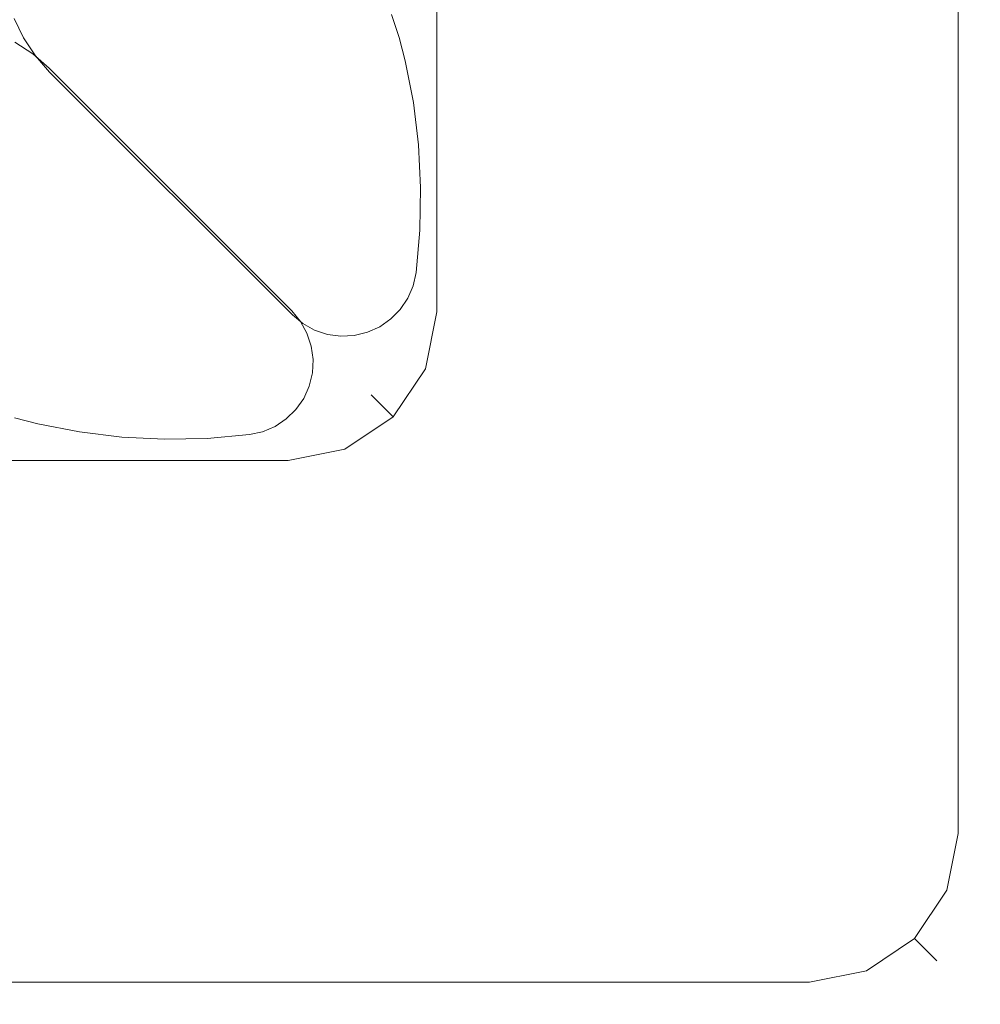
# Model space of a CAD drawing. Extents: x 0 to 804, y -801 to 0.
# Tile 6 of 11: x 754 to 778, y -776 to -751. Entities that reach past the tile are written whole.
import ezdxf

# ---------------------------------------------------------------- set-up
doc = ezdxf.new("R2010")
doc.units = 0
doc.header["$MEASUREMENT"] = 0
doc.layers.add('REA_CHROM', color=251, linetype='Continuous')
doc.layers.add('REA_USZCZELKA', color=179, linetype='Continuous')

msp = doc.modelspace()

# ---------------------------------------------------------------- linework, layer by layer
at = {"layer": 'REA_CHROM', "lineweight": 0}
for points, invisible_edges in [([(763.653, -758.097, 1861.763), (763.653, -758.097, 1897.659), (763.653, -48, 1897.659), (763.653, -48, 1861.763)], 11), ([(763.653, -758.097, 1861.763), (763.653, -48, 1861.763), (764.202, -48, 1860.312), (764.202, -758.646, 1860.312)], 11), ([(763.653, -48, 1897.659), (763.653, -758.097, 1897.659), (764.202, -758.646, 1899.11), (764.202, -48, 1899.11)], 11), ([(763.653, -758.097, 2.052), (763.653, -758.097, 37.948), (763.653, -48, 37.948), (763.653, -48, 2.052)], 11), ([(763.653, -758.097, 2.052), (763.653, -48, 2.052), (764.202, -48, 0.601), (764.202, -758.646, 0.601)], 11), ([(763.653, -48, 37.948), (763.653, -758.097, 37.948), (764.202, -758.646, 39.399), (764.202, -48, 39.399)], 11), ([(764.202, -758.646, 1860.312), (764.202, -48, 1860.312), (765.527, -48, 1859.711), (765.527, -759.971, 1859.711)], 15), ([(764.202, -48, 1899.11), (764.202, -758.646, 1899.11), (765.527, -759.971, 1899.711), (765.527, -48, 1899.711)], 15), ([(764.202, -758.646, 0.601), (764.202, -48, 0.601), (765.527, -48), (765.527, -759.971)], 15), ([(764.202, -48, 39.399), (764.202, -758.646, 39.399), (765.527, -759.971, 40), (765.527, -48, 40)], 15), ([(775.779, -770.223, 1859.711), (765.527, -759.971, 1859.711), (765.527, -48, 1859.711), (775.779, -48, 1859.711)], 11), ([(765.527, -759.971, 1899.711), (775.779, -770.223, 1899.711), (775.779, -48, 1899.711), (765.527, -48, 1899.711)], 11), ([(775.779, -770.223), (765.527, -759.971), (765.527, -48), (775.779, -48)], 11), ([(765.527, -759.971, 40), (775.779, -770.223, 40), (775.779, -48, 40), (765.527, -48, 40)], 11), ([(777.105, -48, 1860.312), (777.105, -771.548, 1860.312), (775.779, -770.223, 1859.711), (775.779, -48, 1859.711)], 15), ([(775.779, -48, 1899.711), (775.779, -770.223, 1899.711), (777.105, -771.548, 1899.11), (777.105, -48, 1899.11)], 11), ([(777.105, -48, 0.601), (777.105, -771.548, 0.601), (775.779, -770.223), (775.779, -48)], 15), ([(775.779, -48, 40), (775.779, -770.223, 40), (777.105, -771.548, 39.399), (777.105, -48, 39.399)], 11), ([(777.653, -48, 1861.763), (777.653, -772.097, 1861.763), (777.105, -771.548, 1860.312), (777.105, -48, 1860.312)], 11), ([(777.105, -48, 1899.11), (777.105, -771.548, 1899.11), (777.653, -772.097, 1897.659), (777.653, -48, 1897.659)], 15), ([(777.653, -48, 2.052), (777.653, -772.097, 2.052), (777.105, -771.548, 0.601), (777.105, -48, 0.601)], 11), ([(777.105, -48, 39.399), (777.105, -771.548, 39.399), (777.653, -772.097, 37.948), (777.653, -48, 37.948)], 15), ([(777.653, -772.097, 1897.659), (777.653, -772.097, 1861.763), (777.653, -48, 1861.763), (777.653, -48, 1897.659)], 11), ([(777.653, -772.097, 37.948), (777.653, -772.097, 2.052), (777.653, -48, 2.052), (777.653, -48, 37.948)], 11), ([(763.653, -758.097, 1897.659), (763.653, -758.097, 1861.763), (763.373, -759.505, 1861.763), (763.373, -759.505, 1897.659)], 15), ([(763.922, -760.054, 1899.11), (764.202, -758.646, 1899.11), (763.653, -758.097, 1897.659), (763.373, -759.505, 1897.659)], 15), ([(764.202, -758.646, 1860.312), (763.922, -760.054, 1860.312), (763.373, -759.505, 1861.763), (763.653, -758.097, 1861.763)], 15), ([(763.653, -758.097, 37.948), (763.653, -758.097, 2.052), (763.373, -759.505, 2.052), (763.373, -759.505, 37.948)], 15), ([(763.922, -760.054, 39.399), (764.202, -758.646, 39.399), (763.653, -758.097, 37.948), (763.373, -759.505, 37.948)], 15), ([(764.202, -758.646, 0.601), (763.922, -760.054, 0.601), (763.373, -759.505, 2.052), (763.653, -758.097, 2.052)], 15), ([(765.247, -761.379, 1899.711), (765.527, -759.971, 1899.711), (764.202, -758.646, 1899.11), (763.922, -760.054, 1899.11)], 11), ([(765.527, -759.971, 1859.711), (765.247, -761.379, 1859.711), (763.922, -760.054, 1860.312), (764.202, -758.646, 1860.312)], 11), ([(765.247, -761.379, 40), (765.527, -759.971, 40), (764.202, -758.646, 39.399), (763.922, -760.054, 39.399)], 11), ([(765.527, -759.971), (765.247, -761.379), (763.922, -760.054, 0.601), (764.202, -758.646, 0.601)], 11), ([(763.373, -759.505, 1897.659), (763.373, -759.505, 1861.763), (762.576, -760.698, 1861.763), (762.576, -760.698, 1897.659)], 15), ([(763.125, -761.247, 1899.11), (763.922, -760.054, 1899.11), (763.373, -759.505, 1897.659), (762.576, -760.698, 1897.659)], 7), ([(763.922, -760.054, 1860.312), (763.125, -761.247, 1860.312), (762.576, -760.698, 1861.763), (763.373, -759.505, 1861.763)], 13), ([(763.373, -759.505, 37.948), (763.373, -759.505, 2.052), (762.576, -760.698, 2.052), (762.576, -760.698, 37.948)], 15), ([(763.125, -761.247, 39.399), (763.922, -760.054, 39.399), (763.373, -759.505, 37.948), (762.576, -760.698, 37.948)], 7), ([(763.922, -760.054, 0.601), (763.125, -761.247, 0.601), (762.576, -760.698, 2.052), (763.373, -759.505, 2.052)], 13), ([(764.45, -762.572, 1899.711), (765.247, -761.379, 1899.711), (763.922, -760.054, 1899.11), (763.125, -761.247, 1899.11)], 11), ([(765.247, -761.379, 1859.711), (764.45, -762.572, 1859.711), (763.125, -761.247, 1860.312), (763.922, -760.054, 1860.312)], 11), ([(764.45, -762.572, 40), (765.247, -761.379, 40), (763.922, -760.054, 39.399), (763.125, -761.247, 39.399)], 11), ([(765.247, -761.379), (764.45, -762.572), (763.125, -761.247, 0.601), (763.922, -760.054, 0.601)], 11), ([(765.247, -761.379, 1899.711), (775.499, -771.631, 1899.711), (775.779, -770.223, 1899.711), (765.527, -759.971, 1899.711)], 15), ([(775.499, -771.631, 1859.711), (765.247, -761.379, 1859.711), (765.527, -759.971, 1859.711), (775.779, -770.223, 1859.711)], 15), ([(765.247, -761.379, 40), (775.499, -771.631, 40), (775.779, -770.223, 40), (765.527, -759.971, 40)], 15), ([(775.499, -771.631), (765.247, -761.379), (765.527, -759.971), (775.779, -770.223)], 15), ([(762.576, -760.698, 1897.659), (762.576, -760.698, 1861.763), (761.382, -761.496, 1861.763), (761.382, -761.496, 1897.659)], 14), ([(761.931, -762.045, 1899.11), (763.125, -761.247, 1899.11), (762.576, -760.698, 1897.659), (761.382, -761.496, 1897.659)], 15), ([(763.125, -761.247, 1860.312), (761.931, -762.045, 1860.312), (761.382, -761.496, 1861.763), (762.576, -760.698, 1861.763)], 15), ([(762.576, -760.698, 37.948), (762.576, -760.698, 2.052), (761.382, -761.496, 2.052), (761.382, -761.496, 37.948)], 14), ([(761.931, -762.045, 39.399), (763.125, -761.247, 39.399), (762.576, -760.698, 37.948), (761.382, -761.496, 37.948)], 15), ([(763.125, -761.247, 0.601), (761.931, -762.045, 0.601), (761.382, -761.496, 2.052), (762.576, -760.698, 2.052)], 15), ([(763.256, -763.37, 1899.711), (764.45, -762.572, 1899.711), (763.125, -761.247, 1899.11), (761.931, -762.045, 1899.11)], 11), ([(764.45, -762.572, 1859.711), (763.256, -763.37, 1859.711), (761.931, -762.045, 1860.312), (763.125, -761.247, 1860.312)], 11), ([(763.256, -763.37, 40), (764.45, -762.572, 40), (763.125, -761.247, 39.399), (761.931, -762.045, 39.399)], 11), ([(764.45, -762.572), (763.256, -763.37), (761.931, -762.045, 0.601), (763.125, -761.247, 0.601)], 11), ([(764.45, -762.572, 1899.711), (774.702, -772.824, 1899.711), (775.499, -771.631, 1899.711), (765.247, -761.379, 1899.711)], 15), ([(774.702, -772.824, 1859.711), (764.45, -762.572, 1859.711), (765.247, -761.379, 1859.711), (775.499, -771.631, 1859.711)], 15), ([(764.45, -762.572, 40), (774.702, -772.824, 40), (775.499, -771.631, 40), (765.247, -761.379, 40)], 15), ([(774.702, -772.824), (764.45, -762.572), (765.247, -761.379), (775.499, -771.631)], 15), ([(761.382, -761.496, 1897.659), (761.382, -761.496, 1861.763), (759.974, -761.776, 1861.763), (759.974, -761.776, 1897.659)], 15), ([(760.523, -762.325, 1899.11), (761.931, -762.045, 1899.11), (761.382, -761.496, 1897.659), (759.974, -761.776, 1897.659)], 15), ([(761.931, -762.045, 1860.312), (760.523, -762.325, 1860.312), (759.974, -761.776, 1861.763), (761.382, -761.496, 1861.763)], 15), ([(761.382, -761.496, 37.948), (761.382, -761.496, 2.052), (759.974, -761.776, 2.052), (759.974, -761.776, 37.948)], 15), ([(760.523, -762.325, 39.399), (761.931, -762.045, 39.399), (761.382, -761.496, 37.948), (759.974, -761.776, 37.948)], 15), ([(761.931, -762.045, 0.601), (760.523, -762.325, 0.601), (759.974, -761.776, 2.052), (761.382, -761.496, 2.052)], 15), ([(48, -761.776, 1861.763), (48, -761.776, 1897.659), (759.974, -761.776, 1897.659), (759.974, -761.776, 1861.763)], 15), ([(48, -761.776, 1861.763), (759.974, -761.776, 1861.763), (760.523, -762.325, 1860.312), (48, -762.325, 1860.312)], 11), ([(759.974, -761.776, 1897.659), (48, -761.776, 1897.659), (48, -762.325, 1899.11), (760.523, -762.325, 1899.11)], 11), ([(48, -761.776, 2.052), (48, -761.776, 37.948), (759.974, -761.776, 37.948), (759.974, -761.776, 2.052)], 15), ([(48, -761.776, 2.052), (759.974, -761.776, 2.052), (760.523, -762.325, 0.601), (48, -762.325, 0.601)], 11), ([(759.974, -761.776, 37.948), (48, -761.776, 37.948), (48, -762.325, 39.399), (760.523, -762.325, 39.399)], 11), ([(761.848, -763.65, 1899.711), (763.256, -763.37, 1899.711), (761.931, -762.045, 1899.11), (760.523, -762.325, 1899.11)], 11), ([(763.256, -763.37, 1859.711), (761.848, -763.65, 1859.711), (760.523, -762.325, 1860.312), (761.931, -762.045, 1860.312)], 11), ([(761.848, -763.65, 40), (763.256, -763.37, 40), (761.931, -762.045, 39.399), (760.523, -762.325, 39.399)], 11), ([(763.256, -763.37), (761.848, -763.65), (760.523, -762.325, 0.601), (761.931, -762.045, 0.601)], 11), ([(48, -762.325, 1860.312), (760.523, -762.325, 1860.312), (761.848, -763.65, 1859.711), (48, -763.65, 1859.711)], 15), ([(760.523, -762.325, 1899.11), (48, -762.325, 1899.11), (48, -763.65, 1899.711), (761.848, -763.65, 1899.711)], 15), ([(48, -762.325, 0.601), (760.523, -762.325, 0.601), (761.848, -763.65), (48, -763.65)], 15), ([(760.523, -762.325, 39.399), (48, -762.325, 39.399), (48, -763.65, 40), (761.848, -763.65, 40)], 15), ([(763.256, -763.37, 1899.711), (773.508, -773.622, 1899.711), (774.702, -772.824, 1899.711), (764.45, -762.572, 1899.711)], 15), ([(773.508, -773.622, 1859.711), (763.256, -763.37, 1859.711), (764.45, -762.572, 1859.711), (774.702, -772.824, 1859.711)], 15), ([(763.256, -763.37, 40), (773.508, -773.622, 40), (774.702, -772.824, 40), (764.45, -762.572, 40)], 15), ([(773.508, -773.622), (763.256, -763.37), (764.45, -762.572), (774.702, -772.824)], 15), ([(761.848, -763.65, 1899.711), (772.1, -773.902, 1899.711), (773.508, -773.622, 1899.711), (763.256, -763.37, 1899.711)], 15), ([(772.1, -773.902, 1859.711), (761.848, -763.65, 1859.711), (763.256, -763.37, 1859.711), (773.508, -773.622, 1859.711)], 15), ([(761.848, -763.65, 40), (772.1, -773.902, 40), (773.508, -773.622, 40), (763.256, -763.37, 40)], 15), ([(772.1, -773.902), (761.848, -763.65), (763.256, -763.37), (773.508, -773.622)], 15), ([(761.848, -763.65, 1899.711), (48, -763.65, 1899.711), (48, -773.902, 1899.711), (772.1, -773.902, 1899.711)], 15), ([(772.1, -773.902, 1859.711), (48, -773.902, 1859.711), (48, -763.65, 1859.711), (761.848, -763.65, 1859.711)], 15), ([(761.848, -763.65, 40), (48, -763.65, 40), (48, -773.902, 40), (772.1, -773.902, 40)], 15), ([(48, -763.65), (761.848, -763.65), (772.1, -773.902), (48, -773.902)], 15), ([(777.105, -771.548, 1860.312), (776.824, -772.956, 1860.312), (775.499, -771.631, 1859.711), (775.779, -770.223, 1859.711)], 15), ([(776.824, -772.956, 1899.11), (777.105, -771.548, 1899.11), (775.779, -770.223, 1899.711), (775.499, -771.631, 1899.711)], 15), ([(777.105, -771.548, 0.601), (776.824, -772.956, 0.601), (775.499, -771.631), (775.779, -770.223)], 15), ([(776.824, -772.956, 39.399), (777.105, -771.548, 39.399), (775.779, -770.223, 40), (775.499, -771.631, 40)], 15), ([(777.653, -772.097, 1861.763), (777.373, -773.505, 1861.763), (776.824, -772.956, 1860.312), (777.105, -771.548, 1860.312)], 11), ([(777.373, -773.505, 1897.659), (777.653, -772.097, 1897.659), (777.105, -771.548, 1899.11), (776.824, -772.956, 1899.11)], 11), ([(777.653, -772.097, 2.052), (777.373, -773.505, 2.052), (776.824, -772.956, 0.601), (777.105, -771.548, 0.601)], 11), ([(777.373, -773.505, 37.948), (777.653, -772.097, 37.948), (777.105, -771.548, 39.399), (776.824, -772.956, 39.399)], 11), ([(776.824, -772.956, 1860.312), (776.027, -774.149, 1860.312), (774.702, -772.824, 1859.711), (775.499, -771.631, 1859.711)], 15), ([(776.027, -774.149, 1899.11), (776.824, -772.956, 1899.11), (775.499, -771.631, 1899.711), (774.702, -772.824, 1899.711)], 15), ([(776.824, -772.956, 0.601), (776.027, -774.149, 0.601), (774.702, -772.824), (775.499, -771.631)], 15), ([(776.027, -774.149, 39.399), (776.824, -772.956, 39.399), (775.499, -771.631, 40), (774.702, -772.824, 40)], 15), ([(777.373, -773.505, 1897.659), (777.373, -773.505, 1861.763), (777.653, -772.097, 1861.763), (777.653, -772.097, 1897.659)], 15), ([(777.373, -773.505, 37.948), (777.373, -773.505, 2.052), (777.653, -772.097, 2.052), (777.653, -772.097, 37.948)], 15), ([(776.027, -774.149, 1860.312), (774.833, -774.947, 1860.312), (773.508, -773.622, 1859.711), (774.702, -772.824, 1859.711)], 15), ([(774.833, -774.947, 1899.11), (776.027, -774.149, 1899.11), (774.702, -772.824, 1899.711), (773.508, -773.622, 1899.711)], 15), ([(776.027, -774.149, 0.601), (774.833, -774.947, 0.601), (773.508, -773.622), (774.702, -772.824)], 15), ([(774.833, -774.947, 39.399), (776.027, -774.149, 39.399), (774.702, -772.824, 40), (773.508, -773.622, 40)], 15), ([(777.373, -773.505, 1861.763), (776.576, -774.698, 1861.763), (776.027, -774.149, 1860.312), (776.824, -772.956, 1860.312)], 11), ([(776.576, -774.698, 1897.659), (777.373, -773.505, 1897.659), (776.824, -772.956, 1899.11), (776.027, -774.149, 1899.11)], 11), ([(777.373, -773.505, 2.052), (776.576, -774.698, 2.052), (776.027, -774.149, 0.601), (776.824, -772.956, 0.601)], 11), ([(776.576, -774.698, 37.948), (777.373, -773.505, 37.948), (776.824, -772.956, 39.399), (776.027, -774.149, 39.399)], 11), ([(776.576, -774.698, 1897.659), (776.576, -774.698, 1861.763), (777.373, -773.505, 1861.763), (777.373, -773.505, 1897.659)], 14), ([(776.576, -774.698, 37.948), (776.576, -774.698, 2.052), (777.373, -773.505, 2.052), (777.373, -773.505, 37.948)], 14), ([(774.833, -774.947, 1860.312), (773.425, -775.227, 1860.312), (772.1, -773.902, 1859.711), (773.508, -773.622, 1859.711)], 15), ([(773.425, -775.227, 1899.11), (774.833, -774.947, 1899.11), (773.508, -773.622, 1899.711), (772.1, -773.902, 1899.711)], 15), ([(774.833, -774.947, 0.601), (773.425, -775.227, 0.601), (772.1, -773.902), (773.508, -773.622)], 15), ([(773.425, -775.227, 39.399), (774.833, -774.947, 39.399), (773.508, -773.622, 40), (772.1, -773.902, 40)], 15), ([(48, -773.902, 1859.711), (772.1, -773.902, 1859.711), (773.425, -775.227, 1860.312), (48, -775.227, 1860.312)], 11), ([(772.1, -773.902, 1899.711), (48, -773.902, 1899.711), (48, -775.227, 1899.11), (773.425, -775.227, 1899.11)], 11), ([(48, -773.902), (772.1, -773.902), (773.425, -775.227, 0.601), (48, -775.227, 0.601)], 11), ([(772.1, -773.902, 40), (48, -773.902, 40), (48, -775.227, 39.399), (773.425, -775.227, 39.399)], 11), ([(776.576, -774.698, 1861.763), (775.382, -775.496, 1861.763), (774.833, -774.947, 1860.312), (776.027, -774.149, 1860.312)], 3), ([(775.382, -775.496, 1897.659), (776.576, -774.698, 1897.659), (776.027, -774.149, 1899.11), (774.833, -774.947, 1899.11)], 9), ([(776.576, -774.698, 2.052), (775.382, -775.496, 2.052), (774.833, -774.947, 0.601), (776.027, -774.149, 0.601)], 3), ([(775.382, -775.496, 37.948), (776.576, -774.698, 37.948), (776.027, -774.149, 39.399), (774.833, -774.947, 39.399)], 9), ([(775.382, -775.496, 1897.659), (775.382, -775.496, 1861.763), (776.576, -774.698, 1861.763), (776.576, -774.698, 1897.659)], 15), ([(775.382, -775.496, 37.948), (775.382, -775.496, 2.052), (776.576, -774.698, 2.052), (776.576, -774.698, 37.948)], 15), ([(775.382, -775.496, 1861.763), (773.974, -775.776, 1861.763), (773.425, -775.227, 1860.312), (774.833, -774.947, 1860.312)], 11), ([(773.974, -775.776, 1897.659), (775.382, -775.496, 1897.659), (774.833, -774.947, 1899.11), (773.425, -775.227, 1899.11)], 11), ([(775.382, -775.496, 2.052), (773.974, -775.776, 2.052), (773.425, -775.227, 0.601), (774.833, -774.947, 0.601)], 11), ([(773.974, -775.776, 37.948), (775.382, -775.496, 37.948), (774.833, -774.947, 39.399), (773.425, -775.227, 39.399)], 11), ([(48, -775.227, 1860.312), (773.425, -775.227, 1860.312), (773.974, -775.776, 1861.763), (48, -775.776, 1861.763)], 15), ([(773.425, -775.227, 1899.11), (48, -775.227, 1899.11), (48, -775.776, 1897.659), (773.974, -775.776, 1897.659)], 15), ([(48, -775.227, 0.601), (773.425, -775.227, 0.601), (773.974, -775.776, 2.052), (48, -775.776, 2.052)], 15), ([(773.425, -775.227, 39.399), (48, -775.227, 39.399), (48, -775.776, 37.948), (773.974, -775.776, 37.948)], 15), ([(773.974, -775.776, 1897.659), (773.974, -775.776, 1861.763), (775.382, -775.496, 1861.763), (775.382, -775.496, 1897.659)], 15), ([(773.974, -775.776, 37.948), (773.974, -775.776, 2.052), (775.382, -775.496, 2.052), (775.382, -775.496, 37.948)], 15), ([(773.974, -775.776, 1861.763), (773.974, -775.776, 1897.659), (48, -775.776, 1897.659), (48, -775.776, 1861.763)], 11), ([(773.974, -775.776, 2.052), (773.974, -775.776, 37.948), (48, -775.776, 37.948), (48, -775.776, 2.052)], 11)]:
    msp.add_3dface(points, dxfattribs=dict(at, invisible_edges=invisible_edges))
at = {"layer": 'REA_USZCZELKA', "lineweight": 0}
for points, invisible_edges in [([(753.978, -751.87, 40), (753.745, -751.391, 40), (763.084, -751.287, 40), (763.271, -751.857, 40)], 10), ([(753.978, -751.87, 1859.711), (763.271, -751.857, 1859.711), (763.084, -751.287, 1859.711), (753.745, -751.391, 1859.711)], 5), ([(753.745, -751.391, 40), (753.978, -751.87, 40), (753.978, -751.87, 1859.711), (753.745, -751.391, 1859.711)], 15), ([(763.271, -751.857, 40), (763.084, -751.287, 40), (763.084, -751.287, 1859.711), (763.271, -751.857, 1859.711)], 15), ([(754.272, -752.314, 1859.711), (763.423, -752.436, 1859.711), (763.271, -751.857, 1859.711), (753.978, -751.87, 1859.711)], 15), ([(754.272, -752.314, 40), (753.978, -751.87, 40), (763.271, -751.857, 40), (763.423, -752.436, 40)], 15), ([(753.978, -751.87, 40), (754.272, -752.314, 40), (754.272, -752.314, 1859.711), (753.978, -751.87, 1859.711)], 10), ([(763.423, -752.436, 40), (763.271, -751.857, 40), (763.271, -751.857, 1859.711), (763.423, -752.436, 1859.711)], 10), ([(754.208, -752.267, 1859.711), (753.764, -751.973, 1859.711), (753.751, -761.265, 1859.711), (754.33, -761.417, 1859.711)], 15), ([(754.208, -752.267, 40), (754.33, -761.417, 40), (753.751, -761.265, 40), (753.764, -751.973, 40)], 15), ([(753.764, -751.973, 40), (753.764, -751.973, 1859.711), (754.208, -752.267, 1859.711), (754.208, -752.267, 40)], 5), ([(754.208, -752.267, 40), (754.208, -752.267, 1859.711), (754.608, -752.617, 1859.711), (754.608, -752.617, 40)], 1), ([(754.208, -752.267, 40), (754.608, -752.617, 40), (754.33, -761.417, 40), (754.208, -752.267, 40)], 15), ([(754.608, -752.617, 1859.711), (754.208, -752.267, 1859.711), (754.33, -761.417, 1859.711), (754.608, -752.617, 1859.711)], 15), ([(754.272, -752.314, 40), (754.623, -752.714, 40), (754.623, -752.714, 1859.711), (754.272, -752.314, 1859.711)], 8), ([(763.423, -752.436, 40), (754.623, -752.714, 40), (754.272, -752.314, 40), (763.423, -752.436, 40)], 15), ([(763.423, -752.436, 1859.711), (754.272, -752.314, 1859.711), (754.623, -752.714, 1859.711), (763.423, -752.436, 1859.711)], 15), ([(754.608, -752.617, 40), (755.365, -761.618, 40), (754.33, -761.417, 40), (754.608, -752.617, 40)], 13), ([(754.608, -752.617, 1859.711), (754.33, -761.417, 1859.711), (755.365, -761.618, 1859.711), (754.608, -752.617, 1859.711)], 13), ([(755.365, -761.618, 40), (754.608, -752.617, 40), (760.616, -758.625, 40), (755.365, -761.618, 40)], 13), ([(755.365, -761.618, 1859.711), (760.616, -758.625, 1859.711), (754.608, -752.617, 1859.711), (755.365, -761.618, 1859.711)], 13), ([(760.616, -758.625, 40), (754.608, -752.617, 40), (754.608, -752.617, 1859.711), (760.616, -758.625, 1859.711)], 15), ([(763.423, -752.436, 40), (763.623, -753.471, 40), (754.623, -752.714, 40), (763.423, -752.436, 40)], 14), ([(763.623, -753.471, 1859.711), (763.423, -752.436, 1859.711), (754.623, -752.714, 1859.711), (763.623, -753.471, 1859.711)], 14), ([(763.623, -753.471, 40), (763.423, -752.436, 40), (763.423, -752.436, 1859.711), (763.623, -753.471, 1859.711)], 15), ([(760.63, -758.722, 40), (754.623, -752.714, 40), (763.623, -753.471, 40), (760.63, -758.722, 40)], 14), ([(754.623, -752.714, 1859.711), (760.63, -758.722, 1859.711), (763.623, -753.471, 1859.711), (754.623, -752.714, 1859.711)], 14), ([(760.63, -758.722, 40), (760.63, -758.722, 1859.711), (754.623, -752.714, 1859.711), (754.623, -752.714, 40)], 15), ([(760.63, -758.722, 40), (763.623, -753.471, 40), (763.75, -754.517, 40), (760.63, -758.722, 40)], 13), ([(763.75, -754.517, 1859.711), (763.623, -753.471, 1859.711), (760.63, -758.722, 1859.711), (763.75, -754.517, 1859.711)], 15), ([(763.75, -754.517, 40), (763.623, -753.471, 40), (763.623, -753.471, 1859.711), (763.75, -754.517, 1859.711)], 11), ([(763.75, -754.517, 40), (763.804, -755.57, 40), (760.63, -758.722, 40), (763.75, -754.517, 40)], 15), ([(763.804, -755.57, 1859.711), (763.75, -754.517, 1859.711), (760.63, -758.722, 1859.711), (763.804, -755.57, 1859.711)], 15), ([(763.804, -755.57, 40), (763.75, -754.517, 40), (763.75, -754.517, 1859.711), (763.804, -755.57, 1859.711)], 10), ([(763.804, -755.57, 40), (763.784, -756.624, 40), (760.63, -758.722, 40), (763.804, -755.57, 40)], 15), ([(763.784, -756.624, 1859.711), (763.804, -755.57, 1859.711), (760.63, -758.722, 1859.711), (763.784, -756.624, 1859.711)], 15), ([(763.784, -756.624, 40), (763.804, -755.57, 40), (763.804, -755.57, 1859.711), (763.784, -756.624, 1859.711)], 10), ([(763.784, -756.624, 40), (763.689, -757.673, 40), (760.63, -758.722, 40), (763.784, -756.624, 40)], 15), ([(763.689, -757.673, 1859.711), (763.784, -756.624, 1859.711), (760.63, -758.722, 1859.711), (763.689, -757.673, 1859.711)], 15), ([(763.689, -757.673, 40), (763.784, -756.624, 40), (763.784, -756.624, 1859.711), (763.689, -757.673, 1859.711)], 10), ([(763.689, -757.673, 40), (763.617, -758, 40), (760.63, -758.722, 40), (763.689, -757.673, 40)], 14), ([(763.617, -758, 1859.711), (763.689, -757.673, 1859.711), (760.63, -758.722, 1859.711), (763.617, -758, 1859.711)], 15), ([(763.617, -758, 40), (763.689, -757.673, 40), (763.689, -757.673, 1859.711), (763.617, -758, 1859.711)], 11), ([(763.617, -758, 40), (763.486, -758.307, 40), (760.63, -758.722, 40), (763.617, -758, 40)], 15), ([(763.486, -758.307, 1859.711), (763.617, -758, 1859.711), (760.63, -758.722, 1859.711), (763.486, -758.307, 1859.711)], 15), ([(763.486, -758.307, 40), (763.617, -758, 40), (763.617, -758, 1859.711), (763.486, -758.307, 1859.711)], 10), ([(763.486, -758.307, 40), (763.3, -758.585, 40), (760.63, -758.722, 40), (763.486, -758.307, 40)], 14), ([(763.3, -758.585, 1859.711), (763.486, -758.307, 1859.711), (760.63, -758.722, 1859.711), (763.3, -758.585, 1859.711)], 14), ([(763.3, -758.585, 40), (763.486, -758.307, 40), (763.486, -758.307, 1859.711), (763.3, -758.585, 1859.711)], 15), ([(756.411, -761.745, 40), (755.365, -761.618, 40), (760.616, -758.625, 40), (756.411, -761.745, 40)], 14), ([(760.616, -758.625, 1859.711), (755.365, -761.618, 1859.711), (756.411, -761.745, 1859.711), (760.616, -758.625, 1859.711)], 15), ([(760.616, -758.625, 40), (757.464, -761.799, 40), (756.411, -761.745, 40), (760.616, -758.625, 40)], 15), ([(760.616, -758.625, 1859.711), (756.411, -761.745, 1859.711), (757.464, -761.799, 1859.711), (760.616, -758.625, 1859.711)], 15), ([(760.616, -758.625, 40), (758.518, -761.778, 40), (757.464, -761.799, 40), (760.616, -758.625, 40)], 15), ([(760.616, -758.625, 1859.711), (757.464, -761.799, 1859.711), (758.518, -761.778, 1859.711), (760.616, -758.625, 1859.711)], 15), ([(760.616, -758.625, 40), (759.567, -761.684, 40), (758.518, -761.778, 40), (760.616, -758.625, 40)], 15), ([(760.616, -758.625, 1859.711), (758.518, -761.778, 1859.711), (759.567, -761.684, 1859.711), (760.616, -758.625, 1859.711)], 15), ([(760.616, -758.625, 40), (759.894, -761.612, 40), (759.567, -761.684, 40), (760.616, -758.625, 40)], 13), ([(760.616, -758.625, 1859.711), (759.567, -761.684, 1859.711), (759.894, -761.612, 1859.711), (760.616, -758.625, 1859.711)], 15), ([(760.616, -758.625, 40), (760.201, -761.48, 40), (759.894, -761.612, 40), (760.616, -758.625, 40)], 15), ([(760.616, -758.625, 1859.711), (759.894, -761.612, 1859.711), (760.201, -761.48, 1859.711), (760.616, -758.625, 1859.711)], 15), ([(760.616, -758.625, 40), (760.479, -761.294, 40), (760.201, -761.48, 40), (760.616, -758.625, 40)], 13), ([(760.616, -758.625, 1859.711), (760.201, -761.48, 1859.711), (760.479, -761.294, 1859.711), (760.616, -758.625, 1859.711)], 13), ([(760.616, -758.625, 40), (760.717, -761.06, 40), (760.479, -761.294, 40), (760.616, -758.625, 40)], 13), ([(760.616, -758.625, 1859.711), (760.479, -761.294, 1859.711), (760.717, -761.06, 1859.711), (760.616, -758.625, 1859.711)], 15), ([(760.909, -760.786, 40), (760.616, -758.625, 40), (760.829, -758.882, 40), (760.909, -760.786, 40)], 13), ([(760.616, -758.625, 40), (760.909, -760.786, 40), (760.717, -761.06, 40), (760.616, -758.625, 40)], 13), ([(760.616, -758.625, 40), (760.616, -758.625, 1859.711), (760.829, -758.882, 1859.711), (760.829, -758.882, 40)], 13), ([(760.616, -758.625, 1859.711), (760.909, -760.786, 1859.711), (760.829, -758.882, 1859.711), (760.616, -758.625, 1859.711)], 15), ([(760.616, -758.625, 1859.711), (760.717, -761.06, 1859.711), (760.909, -760.786, 1859.711), (760.616, -758.625, 1859.711)], 15), ([(763.3, -758.585, 40), (763.066, -758.823, 40), (760.63, -758.722, 40), (763.3, -758.585, 40)], 14), ([(763.066, -758.823, 1859.711), (763.3, -758.585, 1859.711), (760.63, -758.722, 1859.711), (763.066, -758.823, 1859.711)], 15), ([(763.066, -758.823, 40), (763.3, -758.585, 40), (763.3, -758.585, 1859.711), (763.066, -758.823, 1859.711)], 3), ([(760.888, -758.935, 40), (760.63, -758.722, 40), (762.792, -759.015, 40), (760.888, -758.935, 40)], 14), ([(763.066, -758.823, 40), (762.792, -759.015, 40), (760.63, -758.722, 40), (763.066, -758.823, 40)], 14), ([(760.63, -758.722, 40), (760.888, -758.935, 40), (760.888, -758.935, 1859.711), (760.63, -758.722, 1859.711)], 11), ([(760.888, -758.935, 1859.711), (762.792, -759.015, 1859.711), (760.63, -758.722, 1859.711), (760.888, -758.935, 1859.711)], 15), ([(762.792, -759.015, 1859.711), (763.066, -758.823, 1859.711), (760.63, -758.722, 1859.711), (762.792, -759.015, 1859.711)], 15), ([(760.909, -760.786, 40), (760.829, -758.882, 40), (760.991, -759.174, 40), (760.909, -760.786, 40)], 13), ([(760.829, -758.882, 40), (760.829, -758.882, 1859.711), (760.991, -759.174, 1859.711), (760.991, -759.174, 40)], 13), ([(760.909, -760.786, 1859.711), (760.991, -759.174, 1859.711), (760.829, -758.882, 1859.711), (760.909, -760.786, 1859.711)], 15), ([(761.18, -759.098, 40), (760.888, -758.935, 40), (762.792, -759.015, 40), (761.18, -759.098, 40)], 14), ([(760.888, -758.935, 40), (761.18, -759.098, 40), (761.18, -759.098, 1859.711), (760.888, -758.935, 1859.711)], 11), ([(760.888, -758.935, 1859.711), (761.18, -759.098, 1859.711), (762.792, -759.015, 1859.711), (760.888, -758.935, 1859.711)], 15), ([(762.792, -759.015, 40), (763.066, -758.823, 40), (763.066, -758.823, 1859.711), (762.792, -759.015, 1859.711)], 11), ([(761.046, -760.481, 40), (760.909, -760.786, 40), (760.991, -759.174, 40), (761.046, -760.481, 40)], 14), ([(760.909, -760.786, 1859.711), (761.046, -760.481, 1859.711), (760.991, -759.174, 1859.711), (760.909, -760.786, 1859.711)], 15), ([(760.991, -759.174, 40), (760.991, -759.174, 1859.711), (761.097, -759.492, 1859.711), (761.097, -759.492, 40)], 5), ([(761.046, -760.481, 40), (760.991, -759.174, 40), (761.097, -759.492, 40), (761.046, -760.481, 40)], 15), ([(761.046, -760.481, 1859.711), (761.097, -759.492, 1859.711), (760.991, -759.174, 1859.711), (761.046, -760.481, 1859.711)], 15), ([(761.18, -759.098, 40), (762.792, -759.015, 40), (762.487, -759.152, 40), (761.18, -759.098, 40)], 13), ([(761.18, -759.098, 1859.711), (762.487, -759.152, 1859.711), (762.792, -759.015, 1859.711), (761.18, -759.098, 1859.711)], 15), ([(761.18, -759.098, 40), (761.497, -759.203, 40), (761.497, -759.203, 1859.711), (761.18, -759.098, 1859.711)], 10), ([(761.497, -759.203, 40), (761.18, -759.098, 40), (762.487, -759.152, 40), (761.497, -759.203, 40)], 15), ([(761.18, -759.098, 1859.711), (761.497, -759.203, 1859.711), (762.487, -759.152, 1859.711), (761.18, -759.098, 1859.711)], 15), ([(762.487, -759.152, 40), (761.828, -759.248, 40), (761.497, -759.203, 40), (762.487, -759.152, 40)], 15), ([(761.828, -759.248, 1859.711), (762.487, -759.152, 1859.711), (761.497, -759.203, 1859.711), (761.828, -759.248, 1859.711)], 15), ([(761.497, -759.203, 40), (761.828, -759.248, 40), (761.828, -759.248, 1859.711), (761.497, -759.203, 1859.711)], 10), ([(762.487, -759.152, 40), (762.162, -759.231, 40), (761.828, -759.248, 40), (762.487, -759.152, 40)], 12), ([(761.828, -759.248, 1859.711), (762.162, -759.231, 1859.711), (762.487, -759.152, 1859.711), (761.828, -759.248, 1859.711)], 13), ([(762.162, -759.231, 40), (762.487, -759.152, 40), (762.487, -759.152, 1859.711), (762.162, -759.231, 1859.711)], 15), ([(762.487, -759.152, 40), (762.792, -759.015, 40), (762.792, -759.015, 1859.711), (762.487, -759.152, 1859.711)], 11), ([(761.828, -759.248, 40), (762.162, -759.231, 40), (762.162, -759.231, 1859.711), (761.828, -759.248, 1859.711)], 11), ([(761.097, -759.492, 40), (761.142, -759.823, 40), (761.046, -760.481, 40), (761.097, -759.492, 40)], 15), ([(761.097, -759.492, 1859.711), (761.046, -760.481, 1859.711), (761.142, -759.823, 1859.711), (761.097, -759.492, 1859.711)], 15), ([(761.097, -759.492, 40), (761.097, -759.492, 1859.711), (761.142, -759.823, 1859.711), (761.142, -759.823, 40)], 5), ([(761.142, -759.823, 40), (761.124, -760.157, 40), (761.046, -760.481, 40), (761.142, -759.823, 40)], 12), ([(761.046, -760.481, 1859.711), (761.124, -760.157, 1859.711), (761.142, -759.823, 1859.711), (761.046, -760.481, 1859.711)], 14), ([(761.142, -759.823, 40), (761.142, -759.823, 1859.711), (761.124, -760.157, 1859.711), (761.124, -760.157, 40)], 13), ([(761.124, -760.157, 40), (761.124, -760.157, 1859.711), (761.046, -760.481, 1859.711), (761.046, -760.481, 40)], 15), ([(761.046, -760.481, 40), (761.046, -760.481, 1859.711), (760.909, -760.786, 1859.711), (760.909, -760.786, 40)], 13), ([(760.909, -760.786, 40), (760.909, -760.786, 1859.711), (760.717, -761.06, 1859.711), (760.717, -761.06, 40)], 13), ([(760.717, -761.06, 40), (760.717, -761.06, 1859.711), (760.479, -761.294, 1859.711), (760.479, -761.294, 40)], 12), ([(754.33, -761.417, 40), (754.33, -761.417, 1859.711), (753.751, -761.265, 1859.711), (753.751, -761.265, 40)], 5), ([(760.479, -761.294, 40), (760.479, -761.294, 1859.711), (760.201, -761.48, 1859.711), (760.201, -761.48, 40)], 15), ([(755.365, -761.618, 40), (755.365, -761.618, 1859.711), (754.33, -761.417, 1859.711), (754.33, -761.417, 40)], 15), ([(756.411, -761.745, 40), (756.411, -761.745, 1859.711), (755.365, -761.618, 1859.711), (755.365, -761.618, 40)], 13), ([(759.894, -761.612, 40), (759.894, -761.612, 1859.711), (759.567, -761.684, 1859.711), (759.567, -761.684, 40)], 13), ([(760.201, -761.48, 40), (760.201, -761.48, 1859.711), (759.894, -761.612, 1859.711), (759.894, -761.612, 40)], 5), ([(757.464, -761.799, 40), (757.464, -761.799, 1859.711), (756.411, -761.745, 1859.711), (756.411, -761.745, 40)], 5), ([(758.518, -761.778, 40), (758.518, -761.778, 1859.711), (757.464, -761.799, 1859.711), (757.464, -761.799, 40)], 5), ([(759.567, -761.684, 40), (759.567, -761.684, 1859.711), (758.518, -761.778, 1859.711), (758.518, -761.778, 40)], 5)]:
    msp.add_3dface(points, dxfattribs=dict(at, invisible_edges=invisible_edges))

doc.saveas('drawing.dxf')
